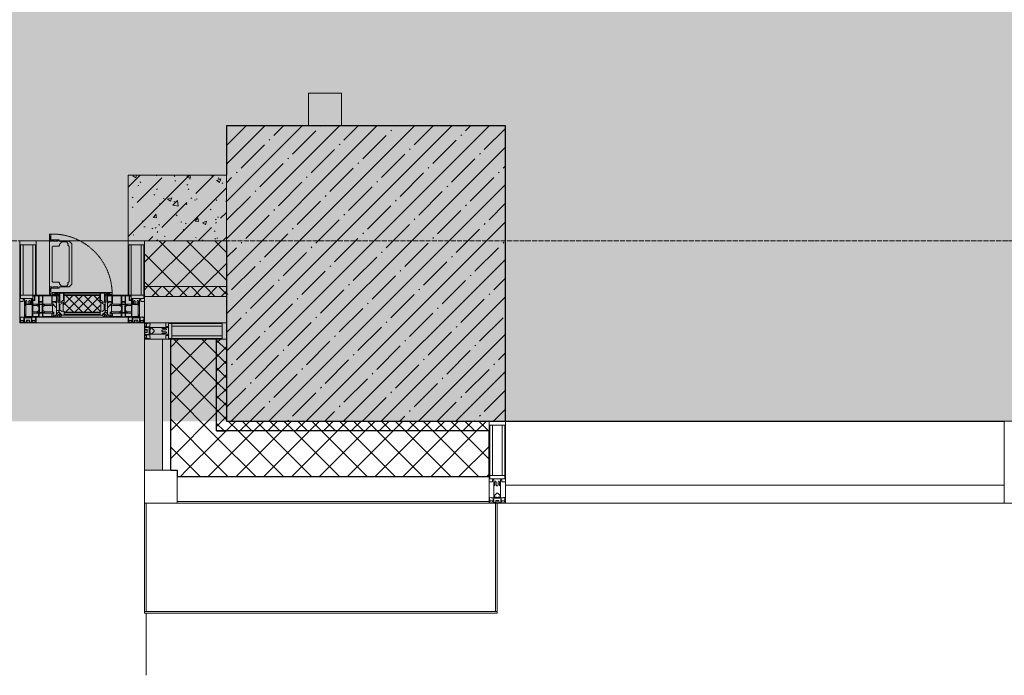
# Model space of a CAD drawing. Header units: millimetres. Extents: x -535184 to 178656, y -69521 to 68256.
# Tile 97 of 256: x -172983 to -169983, y 24947 to 26946. Entities that reach past the tile are written whole.
import ezdxf

# ---------------------------------------------------------------- set-up
doc = ezdxf.new("R2010")
doc.units = ezdxf.units.MM
doc.linetypes.add('-D1-02х01', pattern=[3, 2, -1])
doc.linetypes.add('-D1d1-15x02', pattern=[19, 15, -2, 0, -2])
for name, color, linetype, lineweight in [('_0', 7, 'Continuous', 13), ('A-COLS', 7, 'Continuous', 5), ('A-DETL-GENF', 7, 'Continuous', 5), ('A-GLAZ', 7, 'Continuous', 5), ('A-GLAZ-CURT', 8, 'Continuous', 5), ('A-GLAZ-CWMG', 8, 'Continuous', 5), ('A-WALL', 7, 'Continuous', 5), ('A-WALL-FNSH', 8, 'Continuous', 5), ('I-WALL', 7, 'Continuous', 5), ('S-COLS', 7, 'Continuous', 5), ('S-GRID', 7, 'Continuous', 5), ('Ограждение', 7, 'Continuous', 5), ('Поручни', 7, 'Continuous', 5)]:
    doc.layers.add(name, color=color, linetype=linetype, lineweight=lineweight)
pattern_1 = [(45, (0, 0), (-42.4264, 42.4264), []), (135, (0, 0), (-42.4264, -42.4264), [])]
pattern_2 = [(45, (0, 0), (-21.213203, 21.213203), []), (135, (0, 0), (-21.213203, -21.213203), [])]

# ---------------------------------------------------------------- blocks, each defined once
blk = doc.blocks.new('Quad Corner Mullion - Q_0_100_-50-3004896-50_AS_M_L11')
at = {"layer": 'A-GLAZ-CWMG', "lineweight": 9}
for p, q in [((0, 0), (-100, 0)), ((-100, 0), (-100, -100)), ((0, -100), (0, 0)), ((-100, -100), (0, -100))]:
    blk.add_line(p, q, dxfattribs=at)
blk = doc.blocks.new('Rectangular Mullion - 50Wx250H-2623690-50_AS_M_L11')
at = {"layer": 'A-DETL-GENF'}
for p, q in [((-25, 65.2), (-25, 250)), ((-25, 250), (0, 250)), ((25, 250), (0, 250)), ((25, 65.2), (25, 250)), ((-23, 237.3), (0, 237.3)), ((-23, 237.3), (-23, 73.6)), ((-14.9, 84), (-14.9, 237.3)), ((23, 237.3), (0, 237.3)), ((14.9, 84), (14.9, 237.3)), ((23, 237.3), (23, 73.6)), ((-14, 65.2), (-25, 65.2)), ((0, 84), (-23, 84)), ((-0.5, 73.6), (-23, 73.6)), ((-14, 71.3), (-14, 65.2)), ((-10, 71.3), (-14, 71.3)), ((-10, 53), (-10, 71.3)), ((-7, 65.2), (-5.9, 67.3)), ((-7, 65.2), (-7, 54.7)), ((-4.1, 67.3), (-5.9, 67.3)), ((-4.1, 67.3), (-2.9, 65.1)), ((-2.9, 65.1), (-2.9, 54.6)), ((0, 84), (23, 84)), ((0.5, 73.6), (23, 73.6)), ((4.1, 67.3), (2.9, 65.1)), ((2.9, 65.1), (2.9, 54.6)), ((4.1, 67.3), (5.9, 67.3)), ((7, 65.2), (5.9, 67.3)), ((7, 65.2), (7, 54.7)), ((10, 71.3), (14, 71.3)), ((10, 53), (10, 71.3)), ((14, 71.3), (14, 65.2)), ((14, 65.2), (25, 65.2)), ((-8.7, 53), (-10, 53)), ((-10, 53), (-10, 17)), ((-8.7, 53), (-7, 54.7)), ((-1.3, 53), (-2.9, 54.6)), ((0, 53), (-1.3, 53)), ((0, 53), (1.3, 53)), ((1.3, 53), (2.9, 54.6)), ((8.7, 53), (7, 54.7)), ((8.7, 53), (10, 53)), ((10, 53), (10, 17)), ((-23.8, 14.6), (-25, 14.2)), ((-25, 0), (-25, 14.2)), ((-22.3, 17), (-23.8, 17)), ((-23.8, 17), (-23.8, 14.6)), ((-22.5, 10.6), (-23.8, 14.6)), ((-22.5, 10.6), (-23.7, 9.9)), ((-23.7, 1.3), (-23.7, 9.9)), ((-23.7, 1.3), (-11.8, 1.3)), ((-23.2, 10.2), (-22.5, 8)), ((-22.5, 8), (-22.5, 4.5)), ((-21.3, 4.5), (-22.5, 4.5)), ((-22.3, 17), (-22.3, 16)), ((-22.3, 16), (-21.3, 16)), ((-19, 17.6), (-21.3, 16)), ((-21.3, 4.5), (-21.3, 6.5)), ((-21.3, 6.5), (-14.2, 6.5)), ((-18.4, 16.6), (-19, 17.6)), ((-7.4, 16.6), (-18.4, 16.6)), ((-14.2, 6.5), (-14.2, 4.5)), ((-13.2, 4.5), (-14.2, 4.5)), ((-13.2, 4.5), (-12.2, 7.2)), ((-12.7, 7.6), (-11.3, 11.4)), ((-12.7, 7.6), (-11.8, 6.9)), ((-12.2, 9), (-12.2, 14.8)), ((-12.2, 14.8), (0, 14.8)), ((-11.8, 1.3), (-11.8, 6.9)), ((-10.5, 11.2), (-11.3, 11.4)), ((-10.5, 1.5), (-10.5, 11.2)), ((-4.8, 1.5), (-10.5, 1.5)), ((-10, 17), (-7.5, 17)), ((-8.5, 23), (-1.5, 30)), ((-8.5, 18.5), (-8.5, 23)), ((-7.5, 18.5), (-8.5, 18.5)), ((-7.5, 17), (-7.5, 18.5)), ((-7.4, 18), (-7.4, 16.6)), ((-2.6, 18), (-7.4, 18)), ((0, 8), (-4.8, 8)), ((-4.8, 1.5), (-4.8, 8)), ((-2.6, 18), (-2.6, 16.8)), ((-2.6, 16.8), (0, 16.8)), ((-1.5, 30), (0, 30)), ((1.5, 30), (0, 30)), ((2.6, 16.8), (0, 16.8)), ((0, 14.8), (0, 16.8)), ((0, 14.8), (0, 16.8)), ((12.2, 14.8), (0, 14.8)), ((0, 0), (0, 8)), ((0, 8), (4.8, 8)), ((0, 0), (0, 8)), ((8.5, 23), (1.5, 30)), ((2.6, 18), (2.6, 16.8)), ((2.6, 18), (7.4, 18)), ((4.8, 1.5), (4.8, 8)), ((4.8, 1.5), (10.5, 1.5)), ((7.4, 18), (7.4, 16.6)), ((7.4, 16.6), (18.4, 16.6)), ((7.5, 18.5), (8.5, 18.5)), ((7.5, 17), (7.5, 18.5)), ((10, 17), (7.5, 17)), ((8.5, 18.5), (8.5, 23)), ((10.5, 11.2), (11.3, 11.4)), ((10.5, 1.5), (10.5, 11.2)), ((12.7, 7.6), (11.3, 11.4)), ((12.7, 7.6), (11.8, 6.9)), ((11.8, 1.3), (11.8, 6.9)), ((23.7, 1.3), (11.8, 1.3)), ((12.2, 9), (12.2, 14.8)), ((13.2, 4.5), (12.2, 7.2)), ((13.2, 4.5), (14.2, 4.5)), ((21.3, 6.5), (14.2, 6.5)), ((14.2, 6.5), (14.2, 4.5)), ((18.4, 16.6), (19, 17.6)), ((19, 17.6), (21.3, 16)), ((22.3, 16), (21.3, 16)), ((21.3, 4.5), (21.3, 6.5)), ((21.3, 4.5), (22.5, 4.5)), ((22.3, 17), (22.3, 16)), ((22.3, 17), (23.8, 17)), ((22.5, 10.6), (23.8, 14.6)), ((22.5, 10.6), (23.7, 9.9)), ((23.2, 10.2), (22.5, 8)), ((22.5, 8), (22.5, 4.5)), ((23.7, 1.3), (23.7, 9.9)), ((23.8, 17), (23.8, 14.6)), ((23.8, 14.6), (25, 14.2)), ((25, 0), (25, 14.2)), ((-25, 0), (0, 0)), ((25, 0), (0, 0))]:
    blk.add_line(p, q, dxfattribs=at)
for centre, start, end in [((-0.5, 73.1), 360, 90), ((0.5, 73.1), 90, 180)]:
    blk.add_arc(centre, 0.5, start, end, dxfattribs=at)
blk = doc.blocks.new('Rectangular Mullion - R_StandardFrame_50Wx250H-4783244-50_AS_M_L11')
at = {"layer": 'A-GLAZ-CWMG', "lineweight": 9}
for p, q in [((0, 0), (-50, 0)), ((-50, 0), (-50, -250)), ((0, -250), (0, 0)), ((-50, -250), (0, -250))]:
    blk.add_line(p, q, dxfattribs=at)
blk = doc.blocks.new('A_PAN_Створка - 383мм-V27-50_AS_M_L11')
at = {"layer": 'A-GLAZ-CURT'}
h = blk.add_hatch(dxfattribs=at)
h.set_pattern_fill('FP_26', color=256, style=0, pattern_type=2)
h.set_pattern_definition([(225, (19460, -200), (14.142136, -14.142136), []), (315, (19460, -200), (14.142136, 14.142136), [])])
h.paths.add_polyline_path([(-54.5, -31.8), (-54.9, -34.1), (-57.2, -38), (-57.2, -60.8), (-54.6, -63.4), (-53.6, -82.7), (54.6, -81.8), (54.6, -63.4), (57.2, -60.8), (57.2, -36.4), (54.9, -34.1), (54.5, -31.8)])
at = {"layer": 'A-DETL-GENF'}
for p, q in [((-70, -32.1), (-61.4, -23.5)), ((61.4, -23.5), (-61.4, -23.5)), ((-54.9, -25.8), (-53.9, -24.8)), ((-54.9, -29.5), (-54.9, -25.8)), ((-53.9, -30.5), (-54.9, -29.5)), ((-53.9, -24.8), (53.9, -24.8)), ((54.9, -25.8), (53.9, -24.8)), ((53.9, -30.5), (54.9, -29.5)), ((54.9, -29.5), (54.9, -25.8)), ((70, -32.1), (61.4, -23.5)), ((-70, -62.5), (-70, -32.1)), ((-67.8, -38.3), (-65.7, -37.4)), ((-67.8, -55.7), (-67.8, -38.3)), ((-66, -56.5), (-67.8, -55.7)), ((-66, -56.5), (-62, -59.1)), ((-65.7, -37.4), (-60.8, -34.7)), ((-62, -59.1), (-60.7, -61)), ((-60.8, -34.7), (-57.3, -35.9)), ((-55.2, -33.8), (-57.3, -35.9)), ((-54.9, -34.1), (-57.2, -36.4)), ((-57.2, -36.4), (-57.2, -60.8)), ((-55.2, -33.8), (-54.8, -31.5)), ((-54.5, -31.8), (-54.9, -34.1)), ((0, -31.5), (-54.8, -31.5)), ((54.5, -31.8), (-54.5, -31.8)), ((53.9, -30.5), (-53.9, -30.5)), ((0, -31.5), (54.8, -31.5)), ((54.9, -34.1), (54.5, -31.8)), ((55.2, -33.8), (54.8, -31.5)), ((57.2, -36.4), (54.9, -34.1)), ((55.2, -33.8), (57.3, -35.9)), ((57.2, -60.8), (57.2, -36.4)), ((60.8, -34.7), (57.3, -35.9)), ((62, -59.1), (60.7, -61)), ((65.7, -37.4), (60.8, -34.7)), ((66, -56.5), (62, -59.1)), ((67.8, -38.3), (65.7, -37.4)), ((66, -56.5), (67.8, -55.7)), ((67.8, -55.7), (67.8, -38.3)), ((70, -62.5), (70, -32.1)), ((-91.5, -87.5), (-73.9, -87.5)), ((-91.5, -92), (-91.5, -87.5)), ((-83.4, -90.3), (-83.4, -87.5)), ((-73.9, -62.5), (-70, -62.5)), ((-73.9, -87.5), (-73.9, -62.5)), ((-69.4, -66.5), (-73.9, -66.5)), ((-73.9, -81.5), (-69.4, -81.5)), ((-69.4, -85.5), (-73.9, -85.5)), ((-69.4, -81.5), (-69.4, -66.5)), ((-69.4, -90.3), (-69.4, -85.5)), ((-61.7, -62.5), (-67.9, -62.5)), ((-67.9, -62.5), (-67.9, -89.3)), ((-67.9, -89.3), (-66.9, -90.3)), ((-61.7, -64.9), (-61.7, -62.5)), ((-60.1, -67.7), (-61.7, -64.9)), ((-60.7, -61), (-57.4, -61)), ((-56.4, -67.7), (-60.1, -67.7)), ((-57.4, -61), (-54.9, -63.5)), ((-57.4, -90.3), (-56.4, -89.4)), ((-57.2, -60.8), (-54.6, -63.4)), ((-56.4, -89.4), (-56.4, -67.7)), ((-54.9, -63.5), (-54.9, -81.9)), ((-54.9, -81.9), (-53.8, -83)), ((-54.9, -85.6), (-53.9, -84.6)), ((-54.9, -89.3), (-54.9, -85.6)), ((-53.9, -90.3), (-54.9, -89.3)), ((-54.6, -63.4), (-54.6, -81.8)), ((-54.6, -81.8), (-53.6, -82.7)), ((-53.9, -84.6), (53.9, -84.6)), ((53.8, -83), (-53.8, -83)), ((-53.6, -82.7), (53.6, -82.7)), ((53.6, -82.7), (54.6, -81.8)), ((54.9, -81.9), (53.8, -83)), ((54.9, -85.6), (53.9, -84.6)), ((53.9, -90.3), (54.9, -89.3)), ((54.6, -63.4), (57.2, -60.8)), ((54.6, -81.8), (54.6, -63.4)), ((57.4, -61), (54.9, -63.5)), ((54.9, -63.5), (54.9, -81.9)), ((54.9, -89.3), (54.9, -85.6)), ((56.4, -67.7), (60.1, -67.7)), ((56.4, -89.4), (56.4, -67.7)), ((57.4, -90.3), (56.4, -89.4)), ((60.7, -61), (57.4, -61)), ((60.1, -67.7), (61.7, -64.9)), ((61.7, -62.5), (67.9, -62.5)), ((61.7, -64.9), (61.7, -62.5)), ((67.9, -89.3), (66.9, -90.3)), ((67.9, -62.5), (67.9, -89.3)), ((69.4, -66.5), (73.9, -66.5)), ((69.4, -81.5), (69.4, -66.5)), ((73.9, -81.5), (69.4, -81.5)), ((69.4, -85.5), (73.9, -85.5)), ((69.4, -90.3), (69.4, -85.5)), ((73.9, -62.5), (70, -62.5)), ((73.9, -87.5), (73.9, -62.5)), ((91.5, -87.5), (73.9, -87.5)), ((83.4, -90.3), (83.4, -87.5)), ((91.5, -92), (91.5, -87.5)), ((-91.5, -92), (91.5, -92)), ((-83.4, -90.3), (-69.4, -90.3)), ((-66.9, -90.3), (-57.4, -90.3)), ((53.9, -90.3), (-53.9, -90.3)), ((66.9, -90.3), (57.4, -90.3)), ((83.4, -90.3), (69.4, -90.3))]:
    blk.add_line(p, q, dxfattribs=at)
at = {"layer": 'A-DETL-GENF', "color": 9, "true_color": 0xc8c8c8}
for p, q in [((95.1, -87.5), (95.1, -105.1)), ((99.6, -87.5), (95.1, -87.5)), ((99.6, -270.5), (99.6, -87.5)), ((39.7, -109), (31.1, -117.6)), ((31.1, -117.6), (31.1, -240.4)), ((70.1, -109), (39.7, -109)), ((45, -113.3), (42.3, -118.2)), ((42.3, -118.2), (43.5, -121.7)), ((45.9, -111.2), (45, -113.3)), ((63.3, -111.2), (45.9, -111.2)), ((64.1, -113), (63.3, -111.2)), ((64.1, -113), (66.7, -117)), ((66.7, -117), (68.6, -118.3)), ((68.6, -118.3), (68.6, -121.6)), ((70.1, -105.1), (70.1, -109)), ((95.1, -105.1), (70.1, -105.1)), ((74.1, -109.6), (74.1, -105.1)), ((89.1, -109.6), (74.1, -109.6)), ((89.1, -105.1), (89.1, -109.6)), ((93.1, -109.6), (93.1, -105.1)), ((97.9, -109.6), (93.1, -109.6)), ((97.9, -95.6), (95.1, -95.6)), ((97.9, -95.6), (97.9, -109.6)), ((41.4, -123.8), (39.1, -124.2)), ((39.1, -179), (39.1, -124.2)), ((41.4, -123.8), (43.5, -121.7)), ((68.6, -121.6), (71.1, -124.1)), ((71.1, -124.1), (89.5, -124.1)), ((89.5, -124.1), (90.6, -125.2)), ((90.6, -125.2), (90.6, -232.8)), ((39.1, -179), (39.1, -233.8)), ((41.4, -234.2), (39.1, -233.8)), ((41.4, -234.2), (43.5, -236.3)), ((42.3, -239.8), (43.5, -236.3)), ((45, -244.7), (42.3, -239.8)), ((66.7, -241), (68.6, -239.7)), ((68.6, -236.4), (71.1, -233.9)), ((68.6, -239.7), (68.6, -236.4)), ((71.1, -233.9), (89.5, -233.9)), ((89.5, -233.9), (90.6, -232.8)), ((39.7, -249), (31.1, -240.4)), ((70.1, -249), (39.7, -249)), ((45.9, -246.8), (45, -244.7)), ((63.3, -246.8), (45.9, -246.8)), ((64.1, -245), (63.3, -246.8)), ((64.1, -245), (66.7, -241)), ((70.1, -252.9), (70.1, -249)), ((95.1, -252.9), (70.1, -252.9)), ((74.1, -248.4), (74.1, -252.9)), ((89.1, -248.4), (74.1, -248.4)), ((89.1, -252.9), (89.1, -248.4)), ((93.1, -248.4), (93.1, -252.9)), ((97.9, -248.4), (93.1, -248.4)), ((95.1, -270.5), (95.1, -252.9)), ((97.9, -262.4), (95.1, -262.4)), ((97.9, -262.4), (97.9, -248.4)), ((99.6, -270.5), (95.1, -270.5))]:
    blk.add_line(p, q, dxfattribs=at)
at = {"layer": 'A-GLAZ'}
for p, q in [((-67.9, -17), (-171, -17)), ((-171, -17), (-171, -57)), ((-171, -18.5), (-153.5, -18.5)), ((-153.5, -18.5), (-152, -20)), ((-152, -20), (-152, -73.5)), ((-150.5, -17), (-150.5, -29.4)), ((-132.4, -18.6), (-150.5, -18.6)), ((-150.5, -29.4), (-132.4, -29.4)), ((-132.4, -29.4), (-132.4, -18.6)), ((-131, -18.2), (-131, -29.5)), ((-120.8, -18.2), (-131, -18.2)), ((-131, -29.5), (-120.8, -29.5)), ((-120.8, -18.2), (-120.8, -29.5)), ((-119.3, -18.6), (-92.5, -18.6)), ((-119.3, -29.4), (-119.3, -18.6)), ((-92.5, -29.4), (-119.3, -29.4)), ((-92.5, -18.6), (-92.5, -29.4)), ((-90.8, -18.5), (-90.8, -29.4)), ((-87.3, -18.5), (-90.8, -18.5)), ((-90.8, -29.4), (-85.9, -29.4)), ((-87.3, -20.4), (-87.3, -18.5)), ((-87.3, -20.4), (-87.3, -21.9)), ((-84.8, -20.4), (-87.3, -20.4)), ((-87.3, -21.9), (-85.9, -21.9)), ((-85.9, -18.2), (-85.9, -20.4)), ((-75.9, -18.2), (-85.9, -18.2)), ((-85.9, -21.9), (-85.9, -29.4)), ((-85.9, -29.4), (-85.9, -32.5)), ((-83.4, -20.4), (-84.8, -20.4)), ((-70, -33.8), (-83.4, -20.4)), ((-78, -84), (-78, -23.5)), ((-78, -23.5), (-67.9, -23.5)), ((-75.9, -21.5), (-75.9, -18.2)), ((-75.9, -21.5), (-75.9, -23.5)), ((-74.9, -21.5), (-75.9, -21.5)), ((-75.9, -23.5), (-73, -23.5)), ((-74.9, -17.9), (-74.9, -21.5)), ((-68.9, -17.9), (-74.9, -17.9)), ((-67.2, -29.3), (-73, -23.5)), ((-61.4, -23.5), (-70, -32.1)), ((-68.9, -21.5), (-68.9, -17.9)), ((-67.9, -21.5), (-68.9, -21.5)), ((67.9, -17), (-67.9, -17)), ((-61.4, -23.5), (-67.9, -17)), ((-67.9, -17), (-67.9, -23.5)), ((-67.9, -17), (67.9, -17)), ((-67.9, -21.5), (-67.9, -23.5)), ((-67.9, -23.5), (-64.6, -26.8)), ((-67.9, -23.5), (-64.6, -26.8)), ((-64.6, -26.8), (-67.2, -29.3)), ((-64.6, -26.8), (-61.4, -23.5)), ((61.4, -23.5), (-61.4, -23.5)), ((67.9, -17), (61.4, -23.5)), ((70, -32.1), (61.4, -23.5)), ((61.4, -23.5), (64.6, -26.8)), ((67.9, -23.5), (64.6, -26.8)), ((64.6, -26.8), (67.9, -23.5)), ((64.6, -26.8), (67.2, -29.3)), ((67.2, -29.3), (73, -23.5)), ((67.9, -23.5), (67.9, -17)), ((171, -17), (67.9, -17)), ((67.9, -21.5), (67.9, -23.5)), ((67.9, -21.5), (68.9, -21.5)), ((67.9, -23.5), (78, -23.5)), ((68.9, -17.9), (74.9, -17.9)), ((68.9, -21.5), (68.9, -17.9)), ((70, -33.8), (83.4, -20.4)), ((75.9, -23.5), (73, -23.5)), ((74.9, -17.9), (74.9, -21.5)), ((74.9, -21.5), (75.9, -21.5)), ((75.9, -18.2), (85.9, -18.2)), ((75.9, -21.5), (75.9, -18.2)), ((75.9, -21.5), (75.9, -23.5)), ((78, -23.5), (78, -84)), ((83.4, -20.4), (84.8, -20.4)), ((84.8, -20.4), (87.3, -20.4)), ((85.9, -18.2), (85.9, -20.4)), ((85.9, -21.9), (85.9, -29.4)), ((87.3, -21.9), (85.9, -21.9)), ((85.9, -29.4), (85.9, -32.5)), ((90.8, -29.4), (85.9, -29.4)), ((87.3, -18.5), (90.8, -18.5)), ((87.3, -20.4), (87.3, -18.5)), ((87.3, -20.4), (87.3, -21.9)), ((90.8, -18.5), (90.8, -29.4)), ((92.5, -18.6), (92.5, -29.4)), ((119.3, -18.6), (92.5, -18.6)), ((92.5, -29.4), (119.3, -29.4)), ((119.3, -29.4), (119.3, -18.6)), ((120.8, -18.2), (120.8, -29.5)), ((120.8, -18.2), (131, -18.2)), ((131, -29.5), (120.8, -29.5)), ((131, -18.2), (131, -29.5)), ((132.4, -18.6), (150.5, -18.6)), ((132.4, -29.4), (132.4, -18.6)), ((150.5, -29.4), (132.4, -29.4)), ((150.5, -17), (150.5, -29.4)), ((153.5, -18.5), (152, -20)), ((152, -20), (152, -73.5)), ((171, -18.5), (153.5, -18.5)), ((171, -57), (171, -17)), ((-171, -55.5), (-152, -55.5)), ((-171, -57), (-156, -57)), ((-153, -60), (-153, -73.5)), ((-150.5, -33.6), (-150.5, -68)), ((-136.3, -33.6), (-150.5, -33.6)), ((-136.4, -52.4), (-150.5, -52.4)), ((-150.5, -56.6), (-132.4, -56.6)), ((-137.2, -31), (-135.8, -35)), ((-132.5, -31), (-137.2, -31)), ((-137.2, -54.8), (-135.8, -50.8)), ((-132.5, -54.8), (-137.2, -54.8)), ((-132.1, -36.8), (-135.8, -35)), ((-132.1, -49), (-135.8, -50.8)), ((-132.5, -31.9), (-133.4, -33.7)), ((-133.4, -33.7), (-130.1, -35.3)), ((-133.4, -52), (-130.1, -50.4)), ((-132.5, -53.8), (-133.4, -52)), ((-132.5, -31.9), (-132.5, -31)), ((-132.5, -53.8), (-132.5, -54.8)), ((-132.4, -56.6), (-132.4, -82.5)), ((-132.1, -49), (-132.1, -36.8)), ((-131, -30.9), (-131, -33)), ((-120.8, -30.9), (-131, -30.9)), ((-129.4, -34.6), (-131, -33)), ((-129.4, -51.1), (-131, -52.7)), ((-131, -55.1), (-131, -52.7)), ((-120.8, -55.1), (-131, -55.1)), ((-131, -56.5), (-131, -62.6)), ((-131, -56.5), (-120.8, -56.5)), ((-130.1, -35.3), (-129.4, -34.6)), ((-130.1, -35.3), (-130.1, -50.4)), ((-130.1, -50.4), (-129.4, -51.1)), ((-122.4, -34.6), (-120.8, -33)), ((-121.7, -35.3), (-122.4, -34.6)), ((-121.7, -50.4), (-122.4, -51.1)), ((-122.4, -51.1), (-120.8, -52.7)), ((-118.4, -33.7), (-121.7, -35.3)), ((-121.7, -35.3), (-121.7, -50.4)), ((-118.4, -52), (-121.7, -50.4)), ((-120.8, -30.9), (-120.8, -33)), ((-120.8, -55.1), (-120.8, -52.7)), ((-120.8, -56.5), (-120.8, -62.6)), ((-119.7, -36.8), (-115.9, -35)), ((-119.7, -49), (-119.7, -36.8)), ((-119.7, -49), (-115.9, -50.8)), ((-119.3, -31), (-114.6, -31)), ((-119.3, -31.9), (-119.3, -31)), ((-119.3, -31.9), (-118.4, -33.7)), ((-119.3, -53.8), (-118.4, -52)), ((-119.3, -53.8), (-119.3, -54.8)), ((-119.3, -54.8), (-114.6, -54.8)), ((-119.3, -56.6), (-119.3, -82.5)), ((-92.5, -56.6), (-119.3, -56.6)), ((-114.6, -31), (-115.9, -35)), ((-114.6, -54.8), (-115.9, -50.8)), ((-94.1, -33.5), (-115.4, -33.5)), ((-94.1, -52.5), (-115.3, -52.5)), ((-89.9, -35.1), (-94.1, -33.5)), ((-89.9, -50.9), (-94.1, -52.5)), ((-92.5, -56.6), (-92.5, -82.5)), ((-90.8, -56.6), (-85.9, -56.6)), ((-90.8, -62.7), (-90.8, -56.6)), ((-89.9, -32.5), (-89.9, -35.1)), ((-85.9, -32.5), (-89.9, -32.5)), ((-89.9, -35.1), (-89.9, -50.9)), ((-89.9, -52.2), (-89.9, -50.9)), ((-89.9, -52.2), (-88.6, -53.5)), ((-85.9, -53.5), (-88.6, -53.5)), ((-85.9, -53.5), (-78, -45.6)), ((-85.9, -56.6), (-85.9, -53.5)), ((-78, -36.8), (-70, -36.8)), ((-78, -45.6), (-78, -36.8)), ((-70, -32.1), (-70, -62.5)), ((-70, -36.8), (-70, -33.8)), ((70, -62.5), (70, -32.1)), ((70, -36.8), (70, -33.8)), ((78, -36.8), (70, -36.8)), ((78, -45.6), (78, -36.8)), ((85.9, -53.5), (78, -45.6)), ((85.9, -32.5), (89.9, -32.5)), ((85.9, -53.5), (88.6, -53.5)), ((85.9, -56.6), (85.9, -53.5)), ((90.8, -56.6), (85.9, -56.6)), ((89.9, -52.2), (88.6, -53.5)), ((89.9, -32.5), (89.9, -35.1)), ((89.9, -35.1), (94.1, -33.5)), ((89.9, -35.1), (89.9, -50.9)), ((89.9, -50.9), (94.1, -52.5)), ((89.9, -52.2), (89.9, -50.9)), ((90.8, -62.7), (90.8, -56.6)), ((92.5, -56.6), (119.3, -56.6)), ((92.5, -56.6), (92.5, -82.5)), ((94.1, -33.5), (115.4, -33.5)), ((94.1, -52.5), (115.3, -52.5)), ((114.6, -31), (115.9, -35)), ((119.3, -31), (114.6, -31)), ((114.6, -54.8), (115.9, -50.8)), ((119.3, -54.8), (114.6, -54.8)), ((119.7, -36.8), (115.9, -35)), ((119.7, -49), (115.9, -50.8)), ((119.3, -31.9), (118.4, -33.7)), ((118.4, -33.7), (121.7, -35.3)), ((118.4, -52), (121.7, -50.4)), ((119.3, -53.8), (118.4, -52)), ((119.3, -31.9), (119.3, -31)), ((119.3, -53.8), (119.3, -54.8)), ((119.3, -56.6), (119.3, -82.5)), ((119.7, -49), (119.7, -36.8)), ((120.8, -30.9), (120.8, -33)), ((120.8, -30.9), (131, -30.9)), ((122.4, -34.6), (120.8, -33)), ((122.4, -51.1), (120.8, -52.7)), ((120.8, -55.1), (120.8, -52.7)), ((120.8, -55.1), (131, -55.1)), ((120.8, -56.5), (120.8, -62.6)), ((131, -56.5), (120.8, -56.5)), ((121.7, -35.3), (122.4, -34.6)), ((121.7, -35.3), (121.7, -50.4)), ((121.7, -50.4), (122.4, -51.1)), ((129.4, -34.6), (131, -33)), ((130.1, -35.3), (129.4, -34.6)), ((130.1, -50.4), (129.4, -51.1)), ((129.4, -51.1), (131, -52.7)), ((133.4, -33.7), (130.1, -35.3)), ((130.1, -35.3), (130.1, -50.4)), ((133.4, -52), (130.1, -50.4)), ((131, -30.9), (131, -33)), ((131, -55.1), (131, -52.7)), ((131, -56.5), (131, -62.6)), ((132.1, -36.8), (135.8, -35)), ((132.1, -49), (132.1, -36.8)), ((132.1, -49), (135.8, -50.8)), ((150.5, -56.6), (132.4, -56.6)), ((132.4, -56.6), (132.4, -82.5)), ((132.5, -31), (137.2, -31)), ((132.5, -31.9), (132.5, -31)), ((132.5, -31.9), (133.4, -33.7)), ((132.5, -53.8), (133.4, -52)), ((132.5, -53.8), (132.5, -54.8)), ((132.5, -54.8), (137.2, -54.8)), ((137.2, -31), (135.8, -35)), ((137.2, -54.8), (135.8, -50.8)), ((136.3, -33.6), (150.5, -33.6)), ((136.4, -52.4), (150.5, -52.4)), ((150.5, -33.6), (150.5, -68)), ((171, -55.5), (152, -55.5)), ((153, -73.5), (153, -60)), ((156, -57), (171, -57)), ((-153, -73.5), (-150, -73.5)), ((-150.5, -68), (-143.5, -68)), ((-150.5, -69.5), (-150.5, -73.5)), ((-145, -69.5), (-150.5, -69.5)), ((-150, -73.5), (-150, -84)), ((-150, -84), (-78, -84)), ((-148.5, -81), (-148.5, -82.5)), ((-143.5, -81), (-148.5, -81)), ((-148.5, -82.5), (-132.4, -82.5)), ((-145, -69.5), (-145, -79.5)), ((-143.5, -68), (-143.5, -81)), ((-120.8, -62.6), (-131, -62.6)), ((-131, -64.6), (-120.8, -64.6)), ((-131, -82.5), (-131, -64.6)), ((-131, -82.5), (-120.8, -82.5)), ((-120.8, -82.5), (-120.8, -64.6)), ((-119.3, -82.5), (-92.5, -82.5)), ((-73.9, -87.5), (-91.5, -87.5)), ((-91.5, -87.5), (-91.5, -92)), ((-80.4, -62.7), (-90.8, -62.7)), ((-90.8, -64.6), (-90.8, -82.5)), ((-80.1, -64.6), (-90.8, -64.6)), ((-90.8, -82.5), (-79.5, -82.5)), ((-78, -84), (-85, -84)), ((-85, -84), (-85, -87.5)), ((-85, -87.5), (-78, -87.5)), ((-80.4, -61.1), (-80.4, -62.7)), ((-78, -61.1), (-80.4, -61.1)), ((-80.1, -66.1), (-80.1, -64.6)), ((-78, -66.1), (-80.1, -66.1)), ((-79.5, -80.6), (-78, -80.6)), ((-79.5, -82.5), (-79.5, -80.6)), ((-78, -66.1), (-78, -61.1)), ((-78, -87.5), (-78, -84)), ((-78, -84), (-73.9, -84)), ((-70, -62.5), (-73.9, -62.5)), ((-73.9, -62.5), (-73.9, -87.5)), ((73.9, -62.5), (70, -62.5)), ((73.9, -87.5), (73.9, -62.5)), ((73.9, -84), (78, -84)), ((91.5, -87.5), (73.9, -87.5)), ((78, -61.1), (80.4, -61.1)), ((78, -66.1), (78, -61.1)), ((78, -66.1), (80.1, -66.1)), ((79.5, -80.6), (78, -80.6)), ((78, -87.5), (78, -84)), ((78, -84), (85, -84)), ((78, -84), (150, -84)), ((85, -87.5), (78, -87.5)), ((79.5, -82.5), (79.5, -80.6)), ((90.8, -82.5), (79.5, -82.5)), ((80.1, -64.6), (90.8, -64.6)), ((80.1, -66.1), (80.1, -64.6)), ((80.4, -61.1), (80.4, -62.7)), ((80.4, -62.7), (90.8, -62.7)), ((85, -84), (85, -87.5)), ((90.8, -64.6), (90.8, -82.5)), ((91.5, -92), (91.5, -87.5)), ((119.3, -82.5), (92.5, -82.5)), ((120.8, -62.6), (131, -62.6)), ((120.8, -82.5), (120.8, -64.6)), ((131, -64.6), (120.8, -64.6)), ((131, -82.5), (120.8, -82.5)), ((131, -82.5), (131, -64.6)), ((148.5, -82.5), (132.4, -82.5)), ((143.5, -68), (143.5, -81)), ((150.5, -68), (143.5, -68)), ((143.5, -81), (148.5, -81)), ((145, -69.5), (150.5, -69.5)), ((145, -69.5), (145, -79.5)), ((148.5, -81), (148.5, -82.5)), ((150, -84), (150, -73.5)), ((150, -73.5), (153, -73.5)), ((150.5, -69.5), (150.5, -73.5)), ((-91.5, -92), (91.5, -92))]:
    blk.add_line(p, q, dxfattribs=at)
for centre, start, end in [((-156, -60), 0, 90), ((156, -60), 90, 180)]:
    blk.add_arc(centre, 3, start, end, dxfattribs=at)
at = {"layer": 'A-GLAZ', "linetype": '-D1-02х01'}
blk.add_arc((91.4, -87.5), 183, 181.4091, 271.1445, dxfattribs=at)
blk = doc.blocks.new('Rectangular Mullion - R_StandardFrame_50Wx250H-3323618-50_AS_M_L11')
at = {"layer": 'A-GLAZ-CWMG'}
for p, q in [((37450, 1250), (37450, 1039.9)), ((37700, 1250), (37700, 970)), ((37450, 1010.4), (37450, 970))]:
    blk.add_line(p, q, dxfattribs=at)
blk = doc.blocks.new('Rectangular Mullion - 50Wx250H-V1-50_AS_M_L11')
at = {"layer": 'A-DETL-GENF'}
for p, q in [((-25, 84), (-25, 250)), ((-25, 250), (0, 250)), ((25, 250), (0, 250)), ((25, 65.2), (25, 250)), ((-23, 237.3), (0, 237.3)), ((-23, 237.3), (-23, 84)), ((-14.9, 84), (-14.9, 237.3)), ((23, 237.3), (0, 237.3)), ((14.9, 84), (14.9, 237.3)), ((23, 237.3), (23, 73.6)), ((0, 84), (-15, 84)), ((-0.5, 73.6), (-15, 73.6)), ((-10, 71.3), (-12, 71.3)), ((-10, 57.4), (-10, 71.3)), ((-7, 65.2), (-5.9, 67.3)), ((-7, 65.2), (-7, 57)), ((-4.1, 67.3), (-5.9, 67.3)), ((-4.1, 67.3), (-2.9, 65.1)), ((-2.9, 65.1), (-2.9, 57)), ((0, 84), (23, 84)), ((0.5, 73.6), (23, 73.6)), ((4.1, 67.3), (2.9, 65.1)), ((2.9, 65.1), (2.9, 57)), ((4.1, 67.3), (5.9, 67.3)), ((7, 65.2), (5.9, 67.3)), ((7, 65.2), (7, 54.7)), ((10, 71.3), (14, 71.3)), ((10, 53), (10, 71.3)), ((14, 71.3), (14, 65.2)), ((14, 65.2), (25, 65.2)), ((8.7, 53), (7, 54.7)), ((8.7, 53), (10, 53)), ((10, 53), (10, 17)), ((-23.8, 14.6), (-25, 14.2)), ((-25, 0), (-25, 14.2)), ((-23.8, 17), (-23.8, 14.6)), ((-22.5, 10.6), (-23.8, 14.6)), ((-22.5, 10.6), (-23.7, 9.9)), ((-23.7, 1.3), (-23.7, 9.9)), ((-23.7, 1.3), (-11.8, 1.3)), ((-23.2, 10.2), (-22.5, 8)), ((-22.5, 8), (-22.5, 4.5)), ((-21.3, 4.5), (-22.5, 4.5)), ((-22.3, 17), (-22.3, 16)), ((-22.3, 16), (-21.3, 16)), ((-19.9, 17), (-21.3, 16)), ((-21.3, 4.5), (-21.3, 6.5)), ((-21.3, 6.5), (-14.2, 6.5)), ((-7.4, 16.6), (-18.4, 16.6)), ((-14.2, 6.5), (-14.2, 4.5)), ((-13.2, 4.5), (-14.2, 4.5)), ((-13.2, 4.5), (-12.2, 7.2)), ((-12.7, 7.6), (-11.3, 11.4)), ((-12.7, 7.6), (-11.8, 6.9)), ((-12.2, 9), (-12.2, 14.8)), ((-12.2, 14.8), (0, 14.8)), ((-11.8, 1.3), (-11.8, 6.9)), ((-10.5, 11.2), (-11.3, 11.4)), ((-10.5, 1.5), (-10.5, 11.2)), ((-4.8, 1.5), (-10.5, 1.5)), ((0, 8), (-4.8, 8)), ((-4.8, 1.5), (-4.8, 8)), ((-2.6, 16.8), (0, 16.8)), ((2.6, 16.8), (0, 16.8)), ((0, 14.8), (0, 16.8)), ((0, 14.8), (0, 16.8)), ((12.2, 14.8), (0, 14.8)), ((0, 0), (0, 8)), ((0, 8), (4.8, 8)), ((0, 0), (0, 8)), ((4.8, 1.5), (4.8, 8)), ((4.8, 1.5), (10.5, 1.5)), ((8.5, 23), (6, 25.5)), ((6, 18), (7.4, 18)), ((7.4, 18), (7.4, 16.6)), ((7.4, 16.6), (18.4, 16.6)), ((7.5, 18.5), (8.5, 18.5)), ((7.5, 17), (7.5, 18.5)), ((10, 17), (7.5, 17)), ((8.5, 18.5), (8.5, 23)), ((10.5, 11.2), (11.3, 11.4)), ((10.5, 1.5), (10.5, 11.2)), ((12.7, 7.6), (11.3, 11.4)), ((12.7, 7.6), (11.8, 6.9)), ((11.8, 1.3), (11.8, 6.9)), ((23.7, 1.3), (11.8, 1.3)), ((12.2, 9), (12.2, 14.8)), ((13.2, 4.5), (12.2, 7.2)), ((13.2, 4.5), (14.2, 4.5)), ((21.3, 6.5), (14.2, 6.5)), ((14.2, 6.5), (14.2, 4.5)), ((18.4, 16.6), (19, 17.6)), ((19, 17.6), (21.3, 16)), ((22.3, 16), (21.3, 16)), ((21.3, 4.5), (21.3, 6.5)), ((21.3, 4.5), (22.5, 4.5)), ((22.3, 17), (22.3, 16)), ((22.3, 17), (23.8, 17)), ((22.5, 10.6), (23.8, 14.6)), ((22.5, 10.6), (23.7, 9.9)), ((23.2, 10.2), (22.5, 8)), ((22.5, 8), (22.5, 4.5)), ((23.7, 1.3), (23.7, 9.9)), ((23.8, 17), (23.8, 14.6)), ((23.8, 14.6), (25, 14.2)), ((25, 0), (25, 14.2)), ((-25, 0), (0, 0)), ((25, 0), (0, 0))]:
    blk.add_line(p, q, dxfattribs=at)
for centre, start, end in [((-0.5, 73.1), 360, 90), ((0.5, 73.1), 90, 180)]:
    blk.add_arc(centre, 0.5, start, end, dxfattribs=at)
blk = doc.blocks.new('Rectangular Mullion - R_StandardFrame_50Wx250H-3538113-50_AS_M_L11')
at = {"layer": 'A-GLAZ-CWMG', "lineweight": 9}
for p, q in [((-25, 84), (-25, 250)), ((-25, 250), (25, 250)), ((25, 250), (25, 0)), ((-25, 0), (-25, 17)), ((25, 0), (-25, 0))]:
    blk.add_line(p, q, dxfattribs=at)
blk = doc.blocks.new('System Panel - A_PAN_Glass-5027492-50_AS_M_L11')
at = {"layer": 'A-GLAZ-CURT'}
for p, q in [((760, 0), (-760, 0)), ((-760, 0), (-760, -55)), ((760, -55), (760, 0)), ((-760, -55), (760, -55))]:
    blk.add_line(p, q, dxfattribs=at)
blk = doc.blocks.new('Rectangular Mullion - R_StandardFrame_50Wx250H-3323615-50_AS_M_L11')
at = {"layer": 'A-GLAZ-CWMG'}
blk.add_line((37450, 5400), (37450, 6920), dxfattribs=at)
blk = doc.blocks.new('Rectangular Mullion - R_StandardFrame_50Wx250H-4058886-50_AS_M_L11')
at = {"layer": 'A-GLAZ-CWMG', "lineweight": 9}
for p, q in [((-50, 0), (-50, 250)), ((-50, 250), (0, 250)), ((0, 250), (0, 0)), ((0, 0), (-50, 0))]:
    blk.add_line(p, q, dxfattribs=at)
blk = doc.blocks.new('Ограждение - Ограждение-4621415-50_AS_M_L11')
at = {"layer": 'Поручни'}
blk.add_line((19705, -1325), (19705, -1135.4), dxfattribs=at)
blk = doc.blocks.new('Rectangular Mullion - 50Wx250H-V45-50_AS_M_L11')
at = {"layer": 'A-DETL-GENF'}
for p, q in [((-25, 65.2), (-25, 250)), ((-25, 250), (0, 250)), ((25, 250), (0, 250)), ((25, 84), (25, 250)), ((-23, 237.3), (0, 237.3)), ((-23, 237.3), (-23, 73.6)), ((-14.9, 84), (-14.9, 237.3)), ((23, 237.3), (0, 237.3)), ((14.9, 84), (14.9, 237.3)), ((23, 237.3), (23, 84)), ((-14, 65.2), (-25, 65.2)), ((0, 84), (-23, 84)), ((-0.5, 73.6), (-23, 73.6)), ((-14, 71.3), (-14, 65.2)), ((-10, 71.3), (-14, 71.3)), ((-10, 53), (-10, 71.3)), ((-7, 65.2), (-5.9, 67.3)), ((-7, 65.2), (-7, 54.7)), ((-4.1, 67.3), (-5.9, 67.3)), ((-4.1, 67.3), (-2.9, 65.1)), ((-2.9, 65.1), (-2.9, 57)), ((0, 84), (14, 84)), ((0.5, 73.6), (14, 73.6)), ((4.1, 67.3), (2.9, 65.1)), ((2.9, 65.1), (2.9, 57)), ((4.1, 67.3), (5.9, 67.3)), ((7, 65.2), (5.9, 67.3)), ((7, 65.2), (7, 57)), ((10, 71.3), (12, 71.3)), ((10, 57.4), (10, 71.3)), ((-8.7, 53), (-10, 53)), ((-10, 53), (-10, 17)), ((-8.7, 53), (-7, 54.7)), ((-23.8, 14.6), (-25, 14.2)), ((-25, 0), (-25, 14.2)), ((-22.3, 17), (-23.8, 17)), ((-23.8, 17), (-23.8, 14.6)), ((-22.5, 10.6), (-23.8, 14.6)), ((-22.5, 10.6), (-23.7, 9.9)), ((-23.7, 1.3), (-23.7, 9.9)), ((-23.7, 1.3), (-11.8, 1.3)), ((-23.2, 10.2), (-22.5, 8)), ((-22.5, 8), (-22.5, 4.5)), ((-21.3, 4.5), (-22.5, 4.5)), ((-22.3, 17), (-22.3, 16)), ((-22.3, 16), (-21.3, 16)), ((-19, 17.6), (-21.3, 16)), ((-21.3, 4.5), (-21.3, 6.5)), ((-21.3, 6.5), (-14.2, 6.5)), ((-18.4, 16.6), (-19, 17.6)), ((-7.4, 16.6), (-18.4, 16.6)), ((-14.2, 6.5), (-14.2, 4.5)), ((-13.2, 4.5), (-14.2, 4.5)), ((-13.2, 4.5), (-12.2, 7.2)), ((-12.7, 7.6), (-11.3, 11.4)), ((-12.7, 7.6), (-11.8, 6.9)), ((-12.2, 9), (-12.2, 14.8)), ((-12.2, 14.8), (0, 14.8)), ((-11.8, 1.3), (-11.8, 6.9)), ((-10.5, 11.2), (-11.3, 11.4)), ((-10.5, 1.5), (-10.5, 11.2)), ((-4.8, 1.5), (-10.5, 1.5)), ((-10, 17), (-7.5, 17)), ((-8.5, 23), (-6, 25.5)), ((-8.5, 18.5), (-8.5, 23)), ((-7.5, 18.5), (-8.5, 18.5)), ((-7.5, 17), (-7.5, 18.5)), ((-7.4, 18), (-7.4, 16.6)), ((-6, 18), (-7.4, 18)), ((0, 8), (-4.8, 8)), ((-4.8, 1.5), (-4.8, 8)), ((-2.6, 16.8), (0, 16.8)), ((2.6, 16.8), (0, 16.8)), ((0, 14.8), (0, 16.8)), ((0, 14.8), (0, 16.8)), ((12.2, 14.8), (0, 14.8)), ((0, 0), (0, 8)), ((0, 8), (4.8, 8)), ((0, 0), (0, 8)), ((4.8, 1.5), (4.8, 8)), ((4.8, 1.5), (10.5, 1.5)), ((7.4, 16.6), (18.4, 16.6)), ((10.5, 11.2), (11.3, 11.4)), ((10.5, 1.5), (10.5, 11.2)), ((12.7, 7.6), (11.3, 11.4)), ((12.7, 7.6), (11.8, 6.9)), ((11.8, 1.3), (11.8, 6.9)), ((23.7, 1.3), (11.8, 1.3)), ((12.2, 9), (12.2, 14.8)), ((13.2, 4.5), (12.2, 7.2)), ((13.2, 4.5), (14.2, 4.5)), ((21.3, 6.5), (14.2, 6.5)), ((14.2, 6.5), (14.2, 4.5)), ((19.9, 17), (21.3, 16)), ((22.3, 16), (21.3, 16)), ((21.3, 4.5), (21.3, 6.5)), ((21.3, 4.5), (22.5, 4.5)), ((22.3, 17), (22.3, 16)), ((22.5, 10.6), (23.8, 14.6)), ((22.5, 10.6), (23.7, 9.9)), ((23.2, 10.2), (22.5, 8)), ((22.5, 8), (22.5, 4.5)), ((23.7, 1.3), (23.7, 9.9)), ((23.8, 17), (23.8, 14.6)), ((23.8, 14.6), (25, 14.2)), ((25, 0), (25, 14.2)), ((-25, 0), (0, 0)), ((25, 0), (0, 0))]:
    blk.add_line(p, q, dxfattribs=at)
for centre, start, end in [((-0.5, 73.1), 360, 90), ((0.5, 73.1), 90, 180)]:
    blk.add_arc(centre, 0.5, start, end, dxfattribs=at)
blk = doc.blocks.new('Rectangular Mullion - R_StandardFrame_50Wx250H-4053641-50_AS_M_L11')
at = {"layer": 'A-GLAZ-CWMG', "lineweight": 9}
for p, q in [((0, 250), (-50, 250)), ((-50, 250), (-50, 84)), ((0, 0), (0, 250)), ((-50, 17), (-50, 0)), ((-50, 0), (0, 0))]:
    blk.add_line(p, q, dxfattribs=at)
blk = doc.blocks.new('RST_AR_KMN_R22_B3_FCD_rvt-1-50_AS_M_L11')
at = {"layer": 'A-WALL'}
h = blk.add_hatch(dxfattribs=at)
h.set_pattern_fill('FP_7', color=256, style=0, pattern_type=2)
h.set_pattern_definition(pattern_1)
h.paths.add_polyline_path([(19900, -90), (19900, 50), (19650, 50), (19650, -90)])
h.paths.add_polyline_path([(17874.3, -90), (18100, -90), (18100, 50), (17850, 50), (17850, -90)])
h = blk.add_hatch(dxfattribs=at)
h.set_pattern_fill('FP_6', color=256, style=0, pattern_type=2)
h.set_pattern_definition(pattern_2)
h.paths.add_polyline_path([(19900, -120), (19900, -90), (19650, -90), (19650, -120)])
h.paths.add_polyline_path([(17874.3, -120), (18100, -120), (18100, -90), (17850, -90), (17850, -120)])
at = {"layer": 'A-WALL', "true_color": 0xeff9fa}
blk.add_hatch(color=7, dxfattribs=at).paths.add_polyline_path([(19705, -650), (19705, -250), (19650, -250), (19650, -650)])
at = {"layer": 'A-WALL'}
h = blk.add_hatch(dxfattribs=at)
h.set_pattern_fill('FP_7', color=256, style=0, pattern_type=2)
h.set_pattern_definition(pattern_1)
h.paths.add_polyline_path([(19870, -650), (19870, -250), (19730, -250), (19730, -650), (19750, -650)])
h = blk.add_hatch(dxfattribs=at)
h.set_pattern_fill('FP_6', color=256, style=0, pattern_type=2)
h.set_pattern_definition(pattern_2)
h.paths.add_polyline_path([(19900, -530), (19900, -250), (19870, -250), (19870, -530)])
h = blk.add_hatch(dxfattribs=at)
h.set_pattern_fill('FP_6', color=256, style=0, pattern_type=2)
h.set_pattern_definition(pattern_2)
h.paths.add_polyline_path([(19900, -530), (20700, -530), (20700, -500), (19900, -500)])
h = blk.add_hatch(dxfattribs=at)
h.set_pattern_fill('FP_7', color=256, style=0, pattern_type=2)
h.set_pattern_definition(pattern_1)
h.paths.add_polyline_path([(20700, -670), (20700, -530), (19870, -530), (19870, -650), (19750, -650), (19750, -670), (20653.1, -670)])
at = {"layer": 'A-COLS', "lineweight": 18}
for p, q in [((19650, -750), (19650, -1080.3)), ((19655, -750), (19650, -750)), ((19655, -1080.3), (19655, -750)), ((20720, -750), (20720, -1080.3)), ((20725, -750), (20720, -750)), ((20725, -1080.3), (20725, -750)), ((19650, -1080.3), (19655, -1080.3)), ((19650, -1080.3), (19650, -1085.4)), ((20725, -1080.3), (19650, -1080.3)), ((19650, -1085.4), (20725, -1085.4)), ((20720, -1080.3), (20725, -1080.3)), ((20725, -1085.4), (20725, -1080.3))]:
    blk.add_line(p, q, dxfattribs=at)
at = {"layer": 'A-WALL'}
for p, q in [((19900, 50), (19650, 50)), ((19650, 50), (19650, -90)), ((19900, -90), (19900, 50)), ((19650, -90), (19650, -120)), ((19650, -90), (19900, -90)), ((19900, -120), (19900, -90)), ((19650, -120), (19900, -120)), ((19730, -250), (19705, -250)), ((19705, -650), (19705, -250)), ((19900, -250), (19870, -250)), ((19900, -500), (19900, -250)), ((20700, -500), (19900, -500)), ((20700, -530), (20700, -500)), ((19705, -650), (19730, -650)), ((19750, -670), (19750, -745)), ((20700, -745), (20700, -670)), ((20700, -745), (19750, -745))]:
    blk.add_line(p, q, dxfattribs=at)
at = {"layer": 'A-WALL', "lineweight": 25}
for p, q in [((19870, -250), (19730, -250)), ((19730, -650), (19730, -250)), ((19870, -530), (19870, -250)), ((19870, -530), (19900, -530)), ((19900, -530), (19870, -530)), ((20700, -530), (19900, -530)), ((20700, -670), (20700, -530)), ((19730, -650), (19750, -650)), ((19750, -650), (19750, -670)), ((20700, -670), (19750, -670))]:
    blk.add_line(p, q, dxfattribs=at)
at = {"layer": 'A-WALL-FNSH'}
for p, q in [((19650, -250), (19650, -650)), ((19705, -250), (19650, -250)), ((19650, -650), (19705, -650)), ((19750, -745), (19750, -750)), ((20700, -750), (20700, -745)), ((19750, -750), (20700, -750))]:
    blk.add_line(p, q, dxfattribs=at)
at = {"layer": 'A-GLAZ-CURT', "lineweight": 5, "rotation": 180}
for name, p in [('A_PAN_Створка - 383мм-V27-50_AS_M_L11', (19460, -200)), ('System Panel - A_PAN_Glass-5027492-50_AS_M_L11', (21510, -750))]:
    blk.add_blockref(name, p, dxfattribs=at)
at = {"layer": 'A-GLAZ-CWMG', "lineweight": 5, "extrusion": (0, 0, -1)}
for name, p in [('Rectangular Mullion - 50Wx250H-V1-50_AS_M_L11', (-19295, -200)), ('Rectangular Mullion - R_StandardFrame_50Wx250H-3538113-50_AS_M_L11', (-19295, -200)), ('Rectangular Mullion - 50Wx250H-V45-50_AS_M_L11', (-19625, -200)), ('Rectangular Mullion - 50Wx250H-2623690-50_AS_M_L11', (-20725, -750)), ('Rectangular Mullion - R_StandardFrame_50Wx250H-4058886-50_AS_M_L11', (-20700, -750)), ('Rectangular Mullion - R_StandardFrame_50Wx250H-3538113-50_AS_M_L11', (-22295, -750))]:
    blk.add_blockref(name, p, dxfattribs=at)
at = {"layer": 'A-GLAZ-CWMG', "lineweight": 5}
for name, p, rotation in [('Rectangular Mullion - R_StandardFrame_50Wx250H-3323618-50_AS_M_L11', (18350, 37500), 270.0000000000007), ('Rectangular Mullion - 50Wx250H-2623690-50_AS_M_L11', (19650, -225), 269.9999999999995), ('Rectangular Mullion - R_StandardFrame_50Wx250H-4783244-50_AS_M_L11', (19650, -200), 89.99999999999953), ('Rectangular Mullion - R_StandardFrame_50Wx250H-3323615-50_AS_M_L11', (15350, 36950), 270.0000000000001), ('Quad Corner Mullion - Q_0_100_-50-3004896-50_AS_M_L11', (19650, -750), 180)]:
    blk.add_blockref(name, p, dxfattribs=dict(at, rotation=rotation))
blk.add_blockref('Rectangular Mullion - R_StandardFrame_50Wx250H-4053641-50_AS_M_L11', (19650, -200), dxfattribs=at)
at = {"layer": 'Ограждение', "lineweight": 5}
blk.add_blockref('Ограждение - Ограждение-4621415-50_AS_M_L11', (-50, 50), dxfattribs=at)

msp = doc.modelspace()

# ---------------------------------------------------------------- hatches: boundary and pattern name
at = {"layer": '_0', "transparency": 33554534}
h = msp.add_hatch(color=252, dxfattribs=at)
h.dxf.hatch_style = 1
h.paths.add_polyline_path([(-186501.3, 32972.1), (-186502.9, 35272.1), (-186002.9, 35272.1), (-186002.9, 36222.1), (-183952.9, 36222.1), (-183952.9, 40272.1), (-179002.9, 40272.1), (-179002.9, 38772.1), (-177452.9, 38772.1), (-177452.9, 45172.1), (-185852.9, 45172.1), (-185852.9, 46972.1), (-186852.9, 46972.1), (-186852.9, 48972.1), (-184102.9, 48972.1), (-184102.9, 48272.1), (-183352.9, 48272.1), (-183352.9, 47272.1), (-163952.9, 47272.1), (-163952.9, 48972.1), (-160672.9, 48972.1), (-160672.9, 46972.1), (-161752.9, 46972.1), (-161752.9, 45172.1), (-169752.9, 45172.1), (-169752.9, 36222.1), (-161802.9, 36222.1), (-161802.9, 35822.1), (-161302.9, 35822.1), (-161302.9, 32972.1), (-163452.9, 32972.1), (-163452.9, 34122.1), (-183852.9, 34122.1), (-183852.9, 32972.1)], flags=16)
h.paths.add_polyline_path([(-192753.7, 55672.9), (-154802.1, 55672.9), (-154802.1, 25721.3), (-192753.7, 25721.3)])
at = {"layer": 'I-WALL'}
h = msp.add_hatch(dxfattribs=at)
h.set_pattern_fill('FP_43', color=256, style=0, pattern_type=2)
h.set_pattern_definition([(45, (-192252.93, 26222.13), (-75.43415, 75.43415), [106.68, -17.78, 3.556, -17.78]), (45, (-192252.93, 26297.51), (-75.43415, 75.43415), []), (50, (-192252.93, 26222.13), (127.5292, -11.1576), [13.335, -146.685]), (355, (-192252.93, 26222.13), (-24.6697, 133.74), [10.668, -117.348]), (100.451, (-192242.31, 26221.2), (102.8597, 122.5818), [11.333, -124.663]), (46.184, (-192252.93, 26257.69), (189.7552, -29.4304), [20.002, -220.027]), (96.636, (-192237.12, 26255.24), (166.1822, 173.1996), [17, -186.995]), (351.184, (-192252.93, 26257.69), (166.184, 173.1976), [16.002, -176.022]), (21, (-192235.15, 26248.8), (106.13027, -71.58603), [13.335, -146.685]), (326, (-192235.15, 26248.8), (43.2619, 128.93175), [10.668, -117.348]), (71.451, (-192226.31, 26242.83), (149.392, 57.34505), [11.333, -124.663]), (37.5, (-192252.935, 26222.128), (2.16223, 59.18836), [3.353, -112.573, 3.353, -115.773, -117.792]), (37.5, (-192252.935, 26222.128), (2.16223, 59.18836), [-235.052, 3.353, -114.44]), (7.5, (-192252.935, 26222.13), (46.77386, 70.12615), [3.353, -64.567, 3.353, -109.906, -44.894]), (7.5, (-192252.935, 26222.13), (46.77386, 70.12615), [-181.178, 3.353, -41.542]), (327.5, (-192292.584, 26222.128), (94.91367, -4.01009), [3.353, -41.097, 3.353, -135.331, -184.023]), (327.5, (-192292.584, 26222.128), (94.91367, -4.01009), [-183.134, 3.353, -180.67]), (317.5, (-192310.36, 26222.13), (103.69057, 17.79882), [3.353, -54.432, 3.353, -88.748, -130.683]), (317.5, (-192310.36, 26222.13), (103.69057, 17.79882), [-149.885, 3.353, -127.33])])
h.paths.add_polyline_path([(-172652.9, 26272.1), (-172352.9, 26272.1), (-172352.9, 26472.1), (-172652.9, 26472.1), (-172652.9, 26388.1)])
at = {"layer": 'S-COLS'}
h = msp.add_hatch(dxfattribs=at)
h.set_pattern_fill('FP_1', color=256, style=0, pattern_type=2)
h.set_pattern_definition([(45, (-192252.935, 26222.13), (-57.02463, 57.02463), []), (45, (-192195.91, 26222.13), (-57.02463, 57.02463), [100.806, -20.161, 3.353, -16.808])])
h.paths.add_polyline_path([(-172352.9, 25722.1), (-171502.9, 25722.1), (-171502.9, 26622.1), (-172352.9, 26622.1), (-172352.9, 25732.1)])

# ---------------------------------------------------------------- linework, layer by layer
at = {"layer": 'A-WALL', "lineweight": 9}
for p, q in [((-172352.9, 26472.1), (-172652.9, 26472.1)), ((-172652.9, 26472.1), (-172652.9, 26272.1)), ((-172652.9, 26272.1), (-172352.9, 26272.1))]:
    msp.add_line(p, q, dxfattribs=at)
at = {"layer": 'A-WALL'}
msp.add_line((-172352.9, 26272.1), (-172352.9, 26472.1), dxfattribs=at)
at = {"layer": 'I-WALL'}
for p, q in [((-172102.9, 26622.1), (-172102.9, 26722.1)), ((-172102.9, 26722.1), (-172002.9, 26722.1)), ((-172002.9, 26722.1), (-172002.9, 26622.1)), ((-172932.9, 26272.1), (-172892.5, 26272.1)), ((-172892.5, 26271.3), (-172932.9, 26271.3)), ((-172863, 26272.1), (-172652.9, 26272.1)), ((-172652.9, 26271.3), (-172863, 26271.3)), ((-171502.9, 25722.1), (-169982.9, 25722.1)), ((-169982.9, 25721.3), (-171502.9, 25721.3))]:
    msp.add_line(p, q, dxfattribs=at)
at = {"layer": 'S-COLS', "lineweight": 25}
for p, q in [((-171502.9, 26622.1), (-172352.9, 26622.1)), ((-172352.9, 26622.1), (-172352.9, 26472.1)), ((-171502.9, 25722.1), (-171502.9, 26622.1)), ((-172352.9, 26272.1), (-172352.9, 25722.1)), ((-172352.9, 25722.1), (-171502.9, 25722.1))]:
    msp.add_line(p, q, dxfattribs=at)
at = {"layer": 'S-COLS'}
msp.add_line((-172352.9, 26472.1), (-172352.9, 26272.1), dxfattribs=at)
at = {"layer": 'S-GRID', "linetype": '-D1d1-15x02'}
msp.add_line((-195238.9, 26272.1), (-153652.3, 26272.1), dxfattribs=at)

# ---------------------------------------------------------------- block references
at = {"lineweight": 5}
msp.add_blockref('RST_AR_KMN_R22_B3_FCD_rvt-1-50_AS_M_L11', (-192252.9, 26222.1), dxfattribs=at)

doc.saveas('drawing.dxf')
